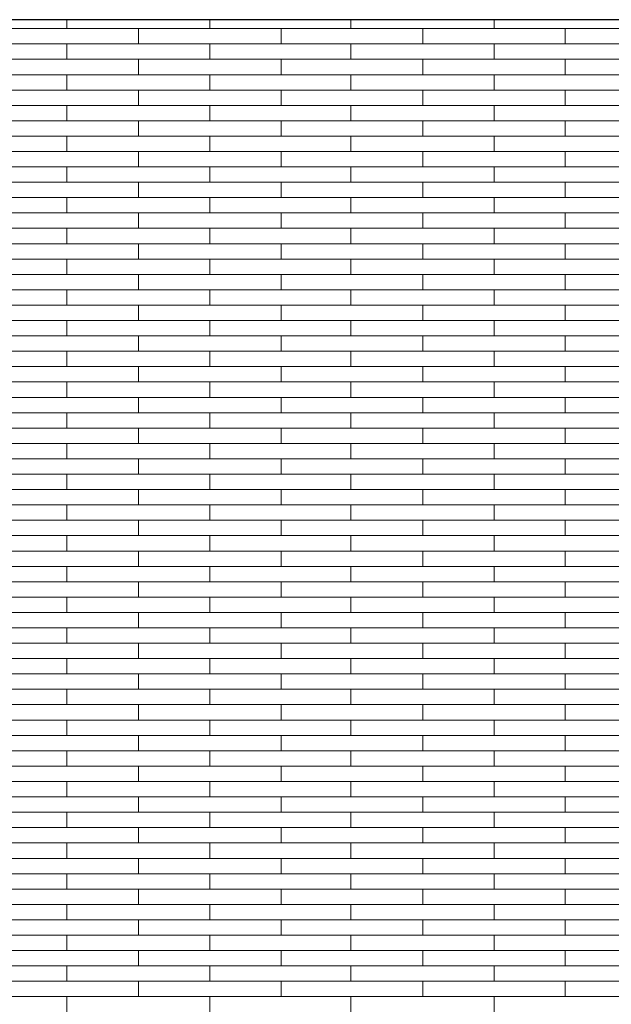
# Model space of a CAD drawing. Header units: millimetres. Extents: x -94445 to -15191, y 1000 to 18261.
# Tile 94 of 108: x -37314 to -36068, y 14688 to 16761. Entities that reach past the tile are written whole.
import ezdxf

# ---------------------------------------------------------------- set-up
doc = ezdxf.new("R2010")
doc.units = ezdxf.units.MM
doc.header["$LTSCALE"] = 0.5
doc.header["$MEASUREMENT"] = 0
doc.linetypes.add('PLINE', pattern=[0])
doc.layers.add('26-- Yttertak', color=7, linetype='Continuous')
doc.layers.add('262- Taktekking', color=7, linetype='Continuous', lineweight=0)

# ---------------------------------------------------------------- blocks, each defined once
blk = doc.blocks.new('*X19')
at = {"layer": '262- Taktekking', "linetype": 'PLINE'}
for p, q in [((-37215.2, 16741.9), (-37215.2, 16760.5)), ((-36913.7, 16741.9), (-36913.7, 16760.5)), ((-36616.7, 16741.9), (-36616.7, 16760.5)), ((-36315.2, 16741.9), (-36315.2, 16760.5)), ((-37362.2, 16741.9), (-37063.7, 16741.9)), ((-37063.7, 16741.9), (-36763.7, 16741.9)), ((-37063.7, 16709.5), (-37063.7, 16741.9)), ((-36763.7, 16709.5), (-36763.7, 16741.9)), ((-36763.7, 16741.9), (-36465.2, 16741.9)), ((-36465.2, 16741.9), (-36165.2, 16741.9)), ((-36465.2, 16709.5), (-36465.2, 16741.9)), ((-36165.2, 16709.5), (-36165.2, 16741.9)), ((-36165.2, 16741.9), (-35866.7, 16741.9)), ((-37362.2, 16709.5), (-37063.7, 16709.5)), ((-37215.2, 16677.2), (-37215.2, 16709.5)), ((-37063.7, 16709.5), (-36763.7, 16709.5)), ((-37063.7, 16709.5), (-36964.2, 16709.5)), ((-36964.2, 16709.5), (-36765.2, 16709.5)), ((-36913.7, 16677.2), (-36913.7, 16709.5)), ((-36763.7, 16709.5), (-36465.2, 16709.5)), ((-36616.7, 16677.2), (-36616.7, 16709.5)), ((-36465.2, 16709.5), (-36165.2, 16709.5)), ((-36465.2, 16709.5), (-36365.7, 16709.5)), ((-36365.7, 16709.5), (-36166.7, 16709.5)), ((-36315.2, 16677.2), (-36315.2, 16709.5)), ((-36165.2, 16709.5), (-35866.7, 16709.5)), ((-37362.2, 16677.2), (-37063.7, 16677.2)), ((-37063.7, 16677.2), (-36763.7, 16677.2)), ((-37063.7, 16644.8), (-37063.7, 16677.2)), ((-36763.7, 16644.8), (-36763.7, 16677.2)), ((-36763.7, 16677.2), (-36465.2, 16677.2)), ((-36465.2, 16677.2), (-36165.2, 16677.2)), ((-36465.2, 16644.8), (-36465.2, 16677.2)), ((-36165.2, 16644.8), (-36165.2, 16677.2)), ((-36165.2, 16677.2), (-35866.7, 16677.2)), ((-37362.2, 16644.8), (-37063.7, 16644.8)), ((-37215.2, 16612.5), (-37215.2, 16644.8)), ((-37063.7, 16644.8), (-36763.7, 16644.8)), ((-37063.7, 16644.8), (-36964.2, 16644.8)), ((-36964.2, 16644.8), (-36765.2, 16644.8)), ((-36913.7, 16612.5), (-36913.7, 16644.8)), ((-36763.7, 16644.8), (-36465.2, 16644.8)), ((-36616.7, 16612.5), (-36616.7, 16644.8)), ((-36465.2, 16644.8), (-36165.2, 16644.8)), ((-36465.2, 16644.8), (-36365.7, 16644.8)), ((-36365.7, 16644.8), (-36166.7, 16644.8)), ((-36315.2, 16612.5), (-36315.2, 16644.8)), ((-36165.2, 16644.8), (-35866.7, 16644.8)), ((-37362.2, 16612.5), (-37063.7, 16612.5)), ((-37063.7, 16612.5), (-36763.7, 16612.5)), ((-37063.7, 16580.1), (-37063.7, 16612.5)), ((-36763.7, 16580.1), (-36763.7, 16612.5)), ((-36763.7, 16612.5), (-36465.2, 16612.5)), ((-36465.2, 16612.5), (-36165.2, 16612.5)), ((-36465.2, 16580.1), (-36465.2, 16612.5)), ((-36165.2, 16580.1), (-36165.2, 16612.5)), ((-36165.2, 16612.5), (-35866.7, 16612.5)), ((-37362.2, 16580.1), (-37063.7, 16580.1)), ((-37215.2, 16547.8), (-37215.2, 16580.1)), ((-37063.7, 16580.1), (-36763.7, 16580.1)), ((-37063.7, 16580.1), (-36964.2, 16580.1)), ((-36964.2, 16580.1), (-36765.2, 16580.1)), ((-36913.7, 16547.8), (-36913.7, 16580.1)), ((-36763.7, 16580.1), (-36465.2, 16580.1)), ((-36616.7, 16547.8), (-36616.7, 16580.1)), ((-36465.2, 16580.1), (-36165.2, 16580.1)), ((-36465.2, 16580.1), (-36365.7, 16580.1)), ((-36365.7, 16580.1), (-36166.7, 16580.1)), ((-36315.2, 16547.8), (-36315.2, 16580.1)), ((-36165.2, 16580.1), (-35866.7, 16580.1)), ((-37362.2, 16547.8), (-37063.7, 16547.8)), ((-37063.7, 16547.8), (-36763.7, 16547.8)), ((-37063.7, 16515.4), (-37063.7, 16547.8)), ((-36763.7, 16515.4), (-36763.7, 16547.8)), ((-36763.7, 16547.8), (-36465.2, 16547.8)), ((-36465.2, 16547.8), (-36165.2, 16547.8)), ((-36465.2, 16515.4), (-36465.2, 16547.8)), ((-36165.2, 16515.4), (-36165.2, 16547.8)), ((-36165.2, 16547.8), (-35866.7, 16547.8)), ((-37362.2, 16515.4), (-37063.7, 16515.4)), ((-37215.2, 16483.1), (-37215.2, 16515.4)), ((-37063.7, 16515.4), (-36763.7, 16515.4)), ((-37063.7, 16515.4), (-36964.2, 16515.4)), ((-36964.2, 16515.4), (-36765.2, 16515.4)), ((-36913.7, 16483.1), (-36913.7, 16515.4)), ((-36763.7, 16515.4), (-36465.2, 16515.4)), ((-36616.7, 16483.1), (-36616.7, 16515.4)), ((-36465.2, 16515.4), (-36165.2, 16515.4)), ((-36465.2, 16515.4), (-36365.7, 16515.4)), ((-36365.7, 16515.4), (-36166.7, 16515.4)), ((-36315.2, 16483.1), (-36315.2, 16515.4)), ((-36165.2, 16515.4), (-35866.7, 16515.4)), ((-37362.2, 16483.1), (-37063.7, 16483.1)), ((-37063.7, 16483.1), (-36763.7, 16483.1)), ((-37063.7, 16450.7), (-37063.7, 16483.1)), ((-36763.7, 16450.7), (-36763.7, 16483.1)), ((-36763.7, 16483.1), (-36465.2, 16483.1)), ((-36465.2, 16483.1), (-36165.2, 16483.1)), ((-36465.2, 16450.7), (-36465.2, 16483.1)), ((-36165.2, 16450.7), (-36165.2, 16483.1)), ((-36165.2, 16483.1), (-35866.7, 16483.1)), ((-37362.2, 16450.7), (-37063.7, 16450.7)), ((-37215.2, 16418.4), (-37215.2, 16450.7)), ((-37063.7, 16450.7), (-36763.7, 16450.7)), ((-37063.7, 16450.7), (-36964.2, 16450.7)), ((-36964.2, 16450.7), (-36765.2, 16450.7)), ((-36913.7, 16418.4), (-36913.7, 16450.7)), ((-36763.7, 16450.7), (-36465.2, 16450.7)), ((-36616.7, 16418.4), (-36616.7, 16450.7)), ((-36465.2, 16450.7), (-36165.2, 16450.7)), ((-36465.2, 16450.7), (-36365.7, 16450.7)), ((-36365.7, 16450.7), (-36166.7, 16450.7)), ((-36315.2, 16418.4), (-36315.2, 16450.7)), ((-36165.2, 16450.7), (-35866.7, 16450.7)), ((-37362.2, 16418.4), (-37063.7, 16418.4)), ((-37063.7, 16418.4), (-36763.7, 16418.4)), ((-37063.7, 16386), (-37063.7, 16418.4)), ((-36763.7, 16386), (-36763.7, 16418.4)), ((-36763.7, 16418.4), (-36465.2, 16418.4)), ((-36465.2, 16418.4), (-36165.2, 16418.4)), ((-36465.2, 16386), (-36465.2, 16418.4)), ((-36165.2, 16386), (-36165.2, 16418.4)), ((-36165.2, 16418.4), (-35866.7, 16418.4)), ((-37362.2, 16386), (-37063.7, 16386)), ((-37215.2, 16353.6), (-37215.2, 16386)), ((-37063.7, 16386), (-36763.7, 16386)), ((-37063.7, 16386), (-36964.2, 16386)), ((-36964.2, 16386), (-36765.2, 16386)), ((-36913.7, 16353.6), (-36913.7, 16386)), ((-36763.7, 16386), (-36465.2, 16386)), ((-36616.7, 16353.6), (-36616.7, 16386)), ((-36465.2, 16386), (-36165.2, 16386)), ((-36465.2, 16386), (-36365.7, 16386)), ((-36365.7, 16386), (-36166.7, 16386)), ((-36315.2, 16353.6), (-36315.2, 16386)), ((-36165.2, 16386), (-35866.7, 16386)), ((-37362.2, 16353.6), (-37063.7, 16353.6)), ((-37063.7, 16353.6), (-36763.7, 16353.6)), ((-37063.7, 16321.3), (-37063.7, 16353.6)), ((-36763.7, 16321.3), (-36763.7, 16353.6)), ((-36763.7, 16353.6), (-36465.2, 16353.6)), ((-36465.2, 16353.6), (-36165.2, 16353.6)), ((-36465.2, 16321.3), (-36465.2, 16353.6)), ((-36165.2, 16321.3), (-36165.2, 16353.6)), ((-36165.2, 16353.6), (-35866.7, 16353.6)), ((-37362.2, 16321.3), (-37063.7, 16321.3)), ((-37215.2, 16288.9), (-37215.2, 16321.3)), ((-37063.7, 16321.3), (-36763.7, 16321.3)), ((-37063.7, 16321.3), (-36964.2, 16321.3)), ((-36964.2, 16321.3), (-36765.2, 16321.3)), ((-36913.7, 16288.9), (-36913.7, 16321.3)), ((-36763.7, 16321.3), (-36465.2, 16321.3)), ((-36616.7, 16288.9), (-36616.7, 16321.3)), ((-36465.2, 16321.3), (-36165.2, 16321.3)), ((-36465.2, 16321.3), (-36365.7, 16321.3)), ((-36365.7, 16321.3), (-36166.7, 16321.3)), ((-36315.2, 16288.9), (-36315.2, 16321.3)), ((-36165.2, 16321.3), (-35866.7, 16321.3)), ((-37362.2, 16288.9), (-37063.7, 16288.9)), ((-37063.7, 16288.9), (-36763.7, 16288.9)), ((-37063.7, 16256.6), (-37063.7, 16288.9)), ((-36763.7, 16256.6), (-36763.7, 16288.9)), ((-36763.7, 16288.9), (-36465.2, 16288.9)), ((-36465.2, 16288.9), (-36165.2, 16288.9)), ((-36465.2, 16256.6), (-36465.2, 16288.9)), ((-36165.2, 16256.6), (-36165.2, 16288.9)), ((-36165.2, 16288.9), (-35866.7, 16288.9)), ((-37362.2, 16256.6), (-37063.7, 16256.6)), ((-37215.2, 16224.2), (-37215.2, 16256.6)), ((-37063.7, 16256.6), (-36763.7, 16256.6)), ((-37063.7, 16256.6), (-36964.2, 16256.6)), ((-36964.2, 16256.6), (-36765.2, 16256.6)), ((-36913.7, 16224.2), (-36913.7, 16256.6)), ((-36763.7, 16256.6), (-36465.2, 16256.6)), ((-36616.7, 16224.2), (-36616.7, 16256.6)), ((-36465.2, 16256.6), (-36165.2, 16256.6)), ((-36465.2, 16256.6), (-36365.7, 16256.6)), ((-36365.7, 16256.6), (-36166.7, 16256.6)), ((-36315.2, 16224.2), (-36315.2, 16256.6)), ((-36165.2, 16256.6), (-35866.7, 16256.6)), ((-37362.2, 16224.2), (-37063.7, 16224.2)), ((-37063.7, 16224.2), (-36763.7, 16224.2)), ((-37063.7, 16191.9), (-37063.7, 16224.2)), ((-36763.7, 16191.9), (-36763.7, 16224.2)), ((-36763.7, 16224.2), (-36465.2, 16224.2)), ((-36465.2, 16224.2), (-36165.2, 16224.2)), ((-36465.2, 16191.9), (-36465.2, 16224.2)), ((-36165.2, 16191.9), (-36165.2, 16224.2)), ((-36165.2, 16224.2), (-35866.7, 16224.2)), ((-37362.2, 16191.9), (-37063.7, 16191.9)), ((-37215.2, 16159.5), (-37215.2, 16191.9)), ((-37063.7, 16191.9), (-36763.7, 16191.9)), ((-37063.7, 16191.9), (-36964.2, 16191.9)), ((-36964.2, 16191.9), (-36765.2, 16191.9)), ((-36913.7, 16159.5), (-36913.7, 16191.9)), ((-36763.7, 16191.9), (-36465.2, 16191.9)), ((-36616.7, 16159.5), (-36616.7, 16191.9)), ((-36465.2, 16191.9), (-36165.2, 16191.9)), ((-36465.2, 16191.9), (-36365.7, 16191.9)), ((-36365.7, 16191.9), (-36166.7, 16191.9)), ((-36315.2, 16159.5), (-36315.2, 16191.9)), ((-36165.2, 16191.9), (-35866.7, 16191.9)), ((-37362.2, 16159.5), (-37063.7, 16159.5)), ((-37063.7, 16159.5), (-36763.7, 16159.5)), ((-37063.7, 16127.2), (-37063.7, 16159.5)), ((-36763.7, 16127.2), (-36763.7, 16159.5)), ((-36763.7, 16159.5), (-36465.2, 16159.5)), ((-36465.2, 16159.5), (-36165.2, 16159.5)), ((-36465.2, 16127.2), (-36465.2, 16159.5)), ((-36165.2, 16127.2), (-36165.2, 16159.5)), ((-36165.2, 16159.5), (-35866.7, 16159.5)), ((-37362.2, 16127.2), (-37063.7, 16127.2)), ((-37215.2, 16094.8), (-37215.2, 16127.2)), ((-37063.7, 16127.2), (-36763.7, 16127.2)), ((-37063.7, 16127.2), (-36964.2, 16127.2)), ((-36964.2, 16127.2), (-36765.2, 16127.2)), ((-36913.7, 16094.8), (-36913.7, 16127.2)), ((-36763.7, 16127.2), (-36465.2, 16127.2)), ((-36616.7, 16094.8), (-36616.7, 16127.2)), ((-36465.2, 16127.2), (-36165.2, 16127.2)), ((-36465.2, 16127.2), (-36365.7, 16127.2)), ((-36365.7, 16127.2), (-36166.7, 16127.2)), ((-36315.2, 16094.8), (-36315.2, 16127.2)), ((-36165.2, 16127.2), (-35866.7, 16127.2)), ((-37362.2, 16094.8), (-37063.7, 16094.8)), ((-37063.7, 16094.8), (-36763.7, 16094.8)), ((-37063.7, 16062.5), (-37063.7, 16094.8)), ((-36763.7, 16062.5), (-36763.7, 16094.8)), ((-36763.7, 16094.8), (-36465.2, 16094.8)), ((-36465.2, 16094.8), (-36165.2, 16094.8)), ((-36465.2, 16062.5), (-36465.2, 16094.8)), ((-36165.2, 16062.5), (-36165.2, 16094.8)), ((-36165.2, 16094.8), (-35866.7, 16094.8)), ((-37362.2, 16062.5), (-37063.7, 16062.5)), ((-37215.2, 16030.1), (-37215.2, 16062.5)), ((-37063.7, 16062.5), (-36763.7, 16062.5)), ((-37063.7, 16062.5), (-36964.2, 16062.5)), ((-36964.2, 16062.5), (-36765.2, 16062.5)), ((-36913.7, 16030.1), (-36913.7, 16062.5)), ((-36763.7, 16062.5), (-36465.2, 16062.5)), ((-36616.7, 16030.1), (-36616.7, 16062.5)), ((-36465.2, 16062.5), (-36165.2, 16062.5)), ((-36465.2, 16062.5), (-36365.7, 16062.5)), ((-36365.7, 16062.5), (-36166.7, 16062.5)), ((-36315.2, 16030.1), (-36315.2, 16062.5)), ((-36165.2, 16062.5), (-35866.7, 16062.5)), ((-37362.2, 16030.1), (-37063.7, 16030.1)), ((-37063.7, 16030.1), (-36763.7, 16030.1)), ((-37063.7, 15997.8), (-37063.7, 16030.1)), ((-36763.7, 15997.8), (-36763.7, 16030.1)), ((-36763.7, 16030.1), (-36465.2, 16030.1)), ((-36465.2, 16030.1), (-36165.2, 16030.1)), ((-36465.2, 15997.8), (-36465.2, 16030.1)), ((-36165.2, 15997.8), (-36165.2, 16030.1)), ((-36165.2, 16030.1), (-35866.7, 16030.1)), ((-37362.2, 15997.8), (-37063.7, 15997.8)), ((-37215.2, 15965.4), (-37215.2, 15997.8)), ((-37063.7, 15997.8), (-36763.7, 15997.8)), ((-37063.7, 15997.8), (-36964.2, 15997.8)), ((-36964.2, 15997.8), (-36765.2, 15997.8)), ((-36913.7, 15965.4), (-36913.7, 15997.8)), ((-36763.7, 15997.8), (-36465.2, 15997.8)), ((-36616.7, 15965.4), (-36616.7, 15997.8)), ((-36465.2, 15997.8), (-36165.2, 15997.8)), ((-36465.2, 15997.8), (-36365.7, 15997.8)), ((-36365.7, 15997.8), (-36166.7, 15997.8)), ((-36315.2, 15965.4), (-36315.2, 15997.8)), ((-36165.2, 15997.8), (-35866.7, 15997.8)), ((-37362.2, 15965.4), (-37063.7, 15965.4)), ((-37063.7, 15965.4), (-36763.7, 15965.4)), ((-37063.7, 15933.1), (-37063.7, 15965.4)), ((-36763.7, 15933.1), (-36763.7, 15965.4)), ((-36763.7, 15965.4), (-36465.2, 15965.4)), ((-36465.2, 15965.4), (-36165.2, 15965.4)), ((-36465.2, 15933.1), (-36465.2, 15965.4)), ((-36165.2, 15933.1), (-36165.2, 15965.4)), ((-36165.2, 15965.4), (-35866.7, 15965.4)), ((-37362.2, 15933.1), (-37063.7, 15933.1)), ((-37215.2, 15900.7), (-37215.2, 15933.1)), ((-37063.7, 15933.1), (-36763.7, 15933.1)), ((-37063.7, 15933.1), (-36964.2, 15933.1)), ((-36964.2, 15933.1), (-36765.2, 15933.1)), ((-36913.7, 15900.7), (-36913.7, 15933.1)), ((-36763.7, 15933.1), (-36465.2, 15933.1)), ((-36616.7, 15900.7), (-36616.7, 15933.1)), ((-36465.2, 15933.1), (-36165.2, 15933.1)), ((-36465.2, 15933.1), (-36365.7, 15933.1)), ((-36365.7, 15933.1), (-36166.7, 15933.1)), ((-36315.2, 15900.7), (-36315.2, 15933.1)), ((-36165.2, 15933.1), (-35866.7, 15933.1)), ((-37362.2, 15900.7), (-37063.7, 15900.7)), ((-37063.7, 15900.7), (-36763.7, 15900.7)), ((-37063.7, 15868.4), (-37063.7, 15900.7)), ((-36763.7, 15868.4), (-36763.7, 15900.7)), ((-36763.7, 15900.7), (-36465.2, 15900.7)), ((-36465.2, 15900.7), (-36165.2, 15900.7)), ((-36465.2, 15868.4), (-36465.2, 15900.7)), ((-36165.2, 15868.4), (-36165.2, 15900.7)), ((-36165.2, 15900.7), (-35866.7, 15900.7)), ((-37362.2, 15868.4), (-37063.7, 15868.4)), ((-37215.2, 15836), (-37215.2, 15868.4)), ((-37063.7, 15868.4), (-36763.7, 15868.4)), ((-37063.7, 15868.4), (-36964.2, 15868.4)), ((-36964.2, 15868.4), (-36765.2, 15868.4)), ((-36913.7, 15836), (-36913.7, 15868.4)), ((-36763.7, 15868.4), (-36465.2, 15868.4)), ((-36616.7, 15836), (-36616.7, 15868.4)), ((-36465.2, 15868.4), (-36165.2, 15868.4)), ((-36465.2, 15868.4), (-36365.7, 15868.4)), ((-36365.7, 15868.4), (-36166.7, 15868.4)), ((-36315.2, 15836), (-36315.2, 15868.4)), ((-36165.2, 15868.4), (-35866.7, 15868.4)), ((-37362.2, 15836), (-37063.7, 15836)), ((-37063.7, 15836), (-36763.7, 15836)), ((-37063.7, 15803.7), (-37063.7, 15836)), ((-36763.7, 15803.7), (-36763.7, 15836)), ((-36763.7, 15836), (-36465.2, 15836)), ((-36465.2, 15836), (-36165.2, 15836)), ((-36465.2, 15803.7), (-36465.2, 15836)), ((-36165.2, 15803.7), (-36165.2, 15836)), ((-36165.2, 15836), (-35866.7, 15836)), ((-37362.2, 15803.7), (-37063.7, 15803.7)), ((-37215.2, 15771.3), (-37215.2, 15803.7)), ((-37063.7, 15803.7), (-36763.7, 15803.7)), ((-37063.7, 15803.7), (-36964.2, 15803.7)), ((-36964.2, 15803.7), (-36765.2, 15803.7)), ((-36913.7, 15771.3), (-36913.7, 15803.7)), ((-36763.7, 15803.7), (-36465.2, 15803.7)), ((-36616.7, 15771.3), (-36616.7, 15803.7)), ((-36465.2, 15803.7), (-36165.2, 15803.7)), ((-36465.2, 15803.7), (-36365.7, 15803.7)), ((-36365.7, 15803.7), (-36166.7, 15803.7)), ((-36315.2, 15771.3), (-36315.2, 15803.7)), ((-36165.2, 15803.7), (-35866.7, 15803.7)), ((-37362.2, 15771.3), (-37063.7, 15771.3)), ((-37063.7, 15771.3), (-36763.7, 15771.3)), ((-37063.7, 15739), (-37063.7, 15771.3)), ((-36763.7, 15739), (-36763.7, 15771.3)), ((-36763.7, 15771.3), (-36465.2, 15771.3)), ((-36465.2, 15771.3), (-36165.2, 15771.3)), ((-36465.2, 15739), (-36465.2, 15771.3)), ((-36165.2, 15739), (-36165.2, 15771.3)), ((-36165.2, 15771.3), (-35866.7, 15771.3)), ((-37362.2, 15739), (-37063.7, 15739)), ((-37215.2, 15706.6), (-37215.2, 15739)), ((-37063.7, 15739), (-36763.7, 15739)), ((-37063.7, 15739), (-36964.2, 15739)), ((-36964.2, 15739), (-36765.2, 15739)), ((-36913.7, 15706.6), (-36913.7, 15739)), ((-36763.7, 15739), (-36465.2, 15739)), ((-36616.7, 15706.6), (-36616.7, 15739)), ((-36465.2, 15739), (-36165.2, 15739)), ((-36465.2, 15739), (-36365.7, 15739)), ((-36365.7, 15739), (-36166.7, 15739)), ((-36315.2, 15706.6), (-36315.2, 15739)), ((-36165.2, 15739), (-35866.7, 15739)), ((-37362.2, 15706.6), (-37063.7, 15706.6)), ((-37063.7, 15706.6), (-36763.7, 15706.6)), ((-37063.7, 15674.2), (-37063.7, 15706.6)), ((-36763.7, 15674.2), (-36763.7, 15706.6)), ((-36763.7, 15706.6), (-36465.2, 15706.6)), ((-36465.2, 15706.6), (-36165.2, 15706.6)), ((-36465.2, 15674.2), (-36465.2, 15706.6)), ((-36165.2, 15674.2), (-36165.2, 15706.6)), ((-36165.2, 15706.6), (-35866.7, 15706.6)), ((-37362.2, 15674.2), (-37063.7, 15674.2)), ((-37215.2, 15641.9), (-37215.2, 15674.2)), ((-37063.7, 15674.2), (-36763.7, 15674.2)), ((-37063.7, 15674.2), (-36964.2, 15674.2)), ((-36964.2, 15674.2), (-36765.2, 15674.2)), ((-36913.7, 15641.9), (-36913.7, 15674.2)), ((-36763.7, 15674.2), (-36465.2, 15674.2)), ((-36616.7, 15641.9), (-36616.7, 15674.2)), ((-36465.2, 15674.2), (-36165.2, 15674.2)), ((-36465.2, 15674.2), (-36365.7, 15674.2)), ((-36365.7, 15674.2), (-36166.7, 15674.2)), ((-36315.2, 15641.9), (-36315.2, 15674.2)), ((-36165.2, 15674.2), (-35866.7, 15674.2)), ((-37362.2, 15641.9), (-37063.7, 15641.9)), ((-37063.7, 15641.9), (-36763.7, 15641.9)), ((-37063.7, 15609.5), (-37063.7, 15641.9)), ((-36763.7, 15609.5), (-36763.7, 15641.9)), ((-36763.7, 15641.9), (-36465.2, 15641.9)), ((-36465.2, 15641.9), (-36165.2, 15641.9)), ((-36465.2, 15609.5), (-36465.2, 15641.9)), ((-36165.2, 15609.5), (-36165.2, 15641.9)), ((-36165.2, 15641.9), (-35866.7, 15641.9)), ((-37362.2, 15609.5), (-37063.7, 15609.5)), ((-37215.2, 15577.2), (-37215.2, 15609.5)), ((-37063.7, 15609.5), (-36763.7, 15609.5)), ((-37063.7, 15609.5), (-36964.2, 15609.5)), ((-36964.2, 15609.5), (-36765.2, 15609.5)), ((-36913.7, 15577.2), (-36913.7, 15609.5)), ((-36763.7, 15609.5), (-36465.2, 15609.5)), ((-36616.7, 15577.2), (-36616.7, 15609.5)), ((-36465.2, 15609.5), (-36165.2, 15609.5)), ((-36465.2, 15609.5), (-36365.7, 15609.5)), ((-36365.7, 15609.5), (-36166.7, 15609.5)), ((-36315.2, 15577.2), (-36315.2, 15609.5)), ((-36165.2, 15609.5), (-35866.7, 15609.5)), ((-37362.2, 15577.2), (-37063.7, 15577.2)), ((-37063.7, 15577.2), (-36763.7, 15577.2)), ((-37063.7, 15544.8), (-37063.7, 15577.2)), ((-36763.7, 15544.8), (-36763.7, 15577.2)), ((-36763.7, 15577.2), (-36465.2, 15577.2)), ((-36465.2, 15577.2), (-36165.2, 15577.2)), ((-36465.2, 15544.8), (-36465.2, 15577.2)), ((-36165.2, 15544.8), (-36165.2, 15577.2)), ((-36165.2, 15577.2), (-35866.7, 15577.2)), ((-37362.2, 15544.8), (-37063.7, 15544.8)), ((-37215.2, 15512.5), (-37215.2, 15544.8)), ((-37063.7, 15544.8), (-36763.7, 15544.8)), ((-37063.7, 15544.8), (-36964.2, 15544.8)), ((-36964.2, 15544.8), (-36765.2, 15544.8)), ((-36913.7, 15512.5), (-36913.7, 15544.8)), ((-36763.7, 15544.8), (-36465.2, 15544.8)), ((-36616.7, 15512.5), (-36616.7, 15544.8)), ((-36465.2, 15544.8), (-36165.2, 15544.8)), ((-36465.2, 15544.8), (-36365.7, 15544.8)), ((-36365.7, 15544.8), (-36166.7, 15544.8)), ((-36315.2, 15512.5), (-36315.2, 15544.8)), ((-36165.2, 15544.8), (-35866.7, 15544.8)), ((-37362.2, 15512.5), (-37063.7, 15512.5)), ((-37063.7, 15512.5), (-36763.7, 15512.5)), ((-37063.7, 15480.1), (-37063.7, 15512.5)), ((-36763.7, 15480.1), (-36763.7, 15512.5)), ((-36763.7, 15512.5), (-36465.2, 15512.5)), ((-36465.2, 15512.5), (-36165.2, 15512.5)), ((-36465.2, 15480.1), (-36465.2, 15512.5)), ((-36165.2, 15480.1), (-36165.2, 15512.5)), ((-36165.2, 15512.5), (-35866.7, 15512.5)), ((-37362.2, 15480.1), (-37063.7, 15480.1)), ((-37215.2, 15447.8), (-37215.2, 15480.1)), ((-37063.7, 15480.1), (-36763.7, 15480.1)), ((-37063.7, 15480.1), (-36964.2, 15480.1)), ((-36964.2, 15480.1), (-36765.2, 15480.1)), ((-36913.7, 15447.8), (-36913.7, 15480.1)), ((-36763.7, 15480.1), (-36465.2, 15480.1)), ((-36616.7, 15447.8), (-36616.7, 15480.1)), ((-36465.2, 15480.1), (-36165.2, 15480.1)), ((-36465.2, 15480.1), (-36365.7, 15480.1)), ((-36365.7, 15480.1), (-36166.7, 15480.1)), ((-36315.2, 15447.8), (-36315.2, 15480.1)), ((-36165.2, 15480.1), (-35866.7, 15480.1)), ((-37362.2, 15447.8), (-37063.7, 15447.8)), ((-37063.7, 15447.8), (-36763.7, 15447.8)), ((-37063.7, 15415.4), (-37063.7, 15447.8)), ((-36763.7, 15415.4), (-36763.7, 15447.8)), ((-36763.7, 15447.8), (-36465.2, 15447.8)), ((-36465.2, 15447.8), (-36165.2, 15447.8)), ((-36465.2, 15415.4), (-36465.2, 15447.8)), ((-36165.2, 15415.4), (-36165.2, 15447.8)), ((-36165.2, 15447.8), (-35866.7, 15447.8)), ((-37362.2, 15415.4), (-37063.7, 15415.4)), ((-37215.2, 15383.1), (-37215.2, 15415.4)), ((-37063.7, 15415.4), (-36763.7, 15415.4)), ((-37063.7, 15415.4), (-36964.2, 15415.4)), ((-36964.2, 15415.4), (-36765.2, 15415.4)), ((-36913.7, 15383.1), (-36913.7, 15415.4)), ((-36763.7, 15415.4), (-36465.2, 15415.4)), ((-36616.7, 15383.1), (-36616.7, 15415.4)), ((-36465.2, 15415.4), (-36165.2, 15415.4)), ((-36465.2, 15415.4), (-36365.7, 15415.4)), ((-36365.7, 15415.4), (-36166.7, 15415.4)), ((-36315.2, 15383.1), (-36315.2, 15415.4)), ((-36165.2, 15415.4), (-35866.7, 15415.4)), ((-37362.2, 15383.1), (-37063.7, 15383.1)), ((-37063.7, 15383.1), (-36763.7, 15383.1)), ((-37063.7, 15350.7), (-37063.7, 15383.1)), ((-36763.7, 15350.7), (-36763.7, 15383.1)), ((-36763.7, 15383.1), (-36465.2, 15383.1)), ((-36465.2, 15383.1), (-36165.2, 15383.1)), ((-36465.2, 15350.7), (-36465.2, 15383.1)), ((-36165.2, 15350.7), (-36165.2, 15383.1)), ((-36165.2, 15383.1), (-35866.7, 15383.1)), ((-37362.2, 15350.7), (-37063.7, 15350.7)), ((-37215.2, 15318.4), (-37215.2, 15350.7)), ((-37063.7, 15350.7), (-36763.7, 15350.7)), ((-37063.7, 15350.7), (-36964.2, 15350.7)), ((-36964.2, 15350.7), (-36765.2, 15350.7)), ((-36913.7, 15318.4), (-36913.7, 15350.7)), ((-36763.7, 15350.7), (-36465.2, 15350.7)), ((-36616.7, 15318.4), (-36616.7, 15350.7)), ((-36465.2, 15350.7), (-36165.2, 15350.7)), ((-36465.2, 15350.7), (-36365.7, 15350.7)), ((-36365.7, 15350.7), (-36166.7, 15350.7)), ((-36315.2, 15318.4), (-36315.2, 15350.7)), ((-36165.2, 15350.7), (-35866.7, 15350.7)), ((-37362.2, 15318.4), (-37063.7, 15318.4)), ((-37063.7, 15318.4), (-36763.7, 15318.4)), ((-37063.7, 15286), (-37063.7, 15318.4)), ((-36763.7, 15286), (-36763.7, 15318.4)), ((-36763.7, 15318.4), (-36465.2, 15318.4)), ((-36465.2, 15318.4), (-36165.2, 15318.4)), ((-36465.2, 15286), (-36465.2, 15318.4)), ((-36165.2, 15286), (-36165.2, 15318.4)), ((-36165.2, 15318.4), (-35866.7, 15318.4)), ((-37362.2, 15286), (-37063.7, 15286)), ((-37215.2, 15253.7), (-37215.2, 15286)), ((-37063.7, 15286), (-36763.7, 15286)), ((-37063.7, 15286), (-36964.2, 15286)), ((-36964.2, 15286), (-36765.2, 15286)), ((-36913.7, 15253.7), (-36913.7, 15286)), ((-36763.7, 15286), (-36465.2, 15286)), ((-36616.7, 15253.7), (-36616.7, 15286)), ((-36465.2, 15286), (-36165.2, 15286)), ((-36465.2, 15286), (-36365.7, 15286)), ((-36365.7, 15286), (-36166.7, 15286)), ((-36315.2, 15253.7), (-36315.2, 15286)), ((-36165.2, 15286), (-35866.7, 15286)), ((-37362.2, 15253.7), (-37063.7, 15253.7)), ((-37063.7, 15253.7), (-36763.7, 15253.7)), ((-37063.7, 15221.3), (-37063.7, 15253.7)), ((-36763.7, 15221.3), (-36763.7, 15253.7)), ((-36763.7, 15253.7), (-36465.2, 15253.7)), ((-36465.2, 15253.7), (-36165.2, 15253.7)), ((-36465.2, 15221.3), (-36465.2, 15253.7)), ((-36165.2, 15221.3), (-36165.2, 15253.7)), ((-36165.2, 15253.7), (-35866.7, 15253.7)), ((-37362.2, 15221.3), (-37063.7, 15221.3)), ((-37215.2, 15189), (-37215.2, 15221.3)), ((-37063.7, 15221.3), (-36763.7, 15221.3)), ((-37063.7, 15221.3), (-36964.2, 15221.3)), ((-36964.2, 15221.3), (-36765.2, 15221.3)), ((-36913.7, 15189), (-36913.7, 15221.3)), ((-36763.7, 15221.3), (-36465.2, 15221.3)), ((-36616.7, 15189), (-36616.7, 15221.3)), ((-36465.2, 15221.3), (-36165.2, 15221.3)), ((-36465.2, 15221.3), (-36365.7, 15221.3)), ((-36365.7, 15221.3), (-36166.7, 15221.3)), ((-36315.2, 15189), (-36315.2, 15221.3)), ((-36165.2, 15221.3), (-35866.7, 15221.3)), ((-37362.2, 15189), (-37063.7, 15189)), ((-37063.7, 15189), (-36763.7, 15189)), ((-37063.7, 15156.6), (-37063.7, 15189)), ((-36763.7, 15156.6), (-36763.7, 15189)), ((-36763.7, 15189), (-36465.2, 15189)), ((-36465.2, 15189), (-36165.2, 15189)), ((-36465.2, 15156.6), (-36465.2, 15189)), ((-36165.2, 15156.6), (-36165.2, 15189)), ((-36165.2, 15189), (-35866.7, 15189)), ((-37362.2, 15156.6), (-37063.7, 15156.6)), ((-37215.2, 15124.3), (-37215.2, 15156.6)), ((-37063.7, 15156.6), (-36763.7, 15156.6)), ((-37063.7, 15156.6), (-36964.2, 15156.6)), ((-36964.2, 15156.6), (-36765.2, 15156.6)), ((-36913.7, 15124.3), (-36913.7, 15156.6)), ((-36763.7, 15156.6), (-36465.2, 15156.6)), ((-36616.7, 15124.3), (-36616.7, 15156.6)), ((-36465.2, 15156.6), (-36165.2, 15156.6)), ((-36465.2, 15156.6), (-36365.7, 15156.6)), ((-36365.7, 15156.6), (-36166.7, 15156.6)), ((-36315.2, 15124.3), (-36315.2, 15156.6)), ((-36165.2, 15156.6), (-35866.7, 15156.6)), ((-37362.2, 15124.3), (-37063.7, 15124.3)), ((-37063.7, 15124.3), (-36763.7, 15124.3)), ((-37063.7, 15091.9), (-37063.7, 15124.3)), ((-36763.7, 15091.9), (-36763.7, 15124.3)), ((-36763.7, 15124.3), (-36465.2, 15124.3)), ((-36465.2, 15124.3), (-36165.2, 15124.3)), ((-36465.2, 15091.9), (-36465.2, 15124.3)), ((-36165.2, 15091.9), (-36165.2, 15124.3)), ((-36165.2, 15124.3), (-35866.7, 15124.3)), ((-37362.2, 15091.9), (-37063.7, 15091.9)), ((-37215.2, 15059.6), (-37215.2, 15091.9)), ((-37063.7, 15091.9), (-36763.7, 15091.9)), ((-37063.7, 15091.9), (-36964.2, 15091.9)), ((-36964.2, 15091.9), (-36765.2, 15091.9)), ((-36913.7, 15059.6), (-36913.7, 15091.9)), ((-36763.7, 15091.9), (-36465.2, 15091.9)), ((-36616.7, 15059.6), (-36616.7, 15091.9)), ((-36465.2, 15091.9), (-36165.2, 15091.9)), ((-36465.2, 15091.9), (-36365.7, 15091.9)), ((-36365.7, 15091.9), (-36166.7, 15091.9)), ((-36315.2, 15059.6), (-36315.2, 15091.9)), ((-36165.2, 15091.9), (-35866.7, 15091.9)), ((-37362.2, 15059.6), (-37063.7, 15059.6)), ((-37063.7, 15059.6), (-36763.7, 15059.6)), ((-37063.7, 15027.2), (-37063.7, 15059.6)), ((-36763.7, 15027.2), (-36763.7, 15059.6)), ((-36763.7, 15059.6), (-36465.2, 15059.6)), ((-36465.2, 15059.6), (-36165.2, 15059.6)), ((-36465.2, 15027.2), (-36465.2, 15059.6)), ((-36165.2, 15027.2), (-36165.2, 15059.6)), ((-36165.2, 15059.6), (-35866.7, 15059.6)), ((-37362.2, 15027.2), (-37063.7, 15027.2)), ((-37215.2, 14994.8), (-37215.2, 15027.2)), ((-37063.7, 15027.2), (-36763.7, 15027.2)), ((-37063.7, 15027.2), (-36964.2, 15027.2)), ((-36964.2, 15027.2), (-36765.2, 15027.2)), ((-36913.7, 14994.8), (-36913.7, 15027.2)), ((-36763.7, 15027.2), (-36465.2, 15027.2)), ((-36616.7, 14994.8), (-36616.7, 15027.2)), ((-36465.2, 15027.2), (-36165.2, 15027.2)), ((-36465.2, 15027.2), (-36365.7, 15027.2)), ((-36365.7, 15027.2), (-36166.7, 15027.2)), ((-36315.2, 14994.8), (-36315.2, 15027.2)), ((-36165.2, 15027.2), (-35866.7, 15027.2)), ((-37362.2, 14994.8), (-37063.7, 14994.8)), ((-37063.7, 14994.8), (-36763.7, 14994.8)), ((-37063.7, 14962.5), (-37063.7, 14994.8)), ((-36763.7, 14962.5), (-36763.7, 14994.8)), ((-36763.7, 14994.8), (-36465.2, 14994.8)), ((-36465.2, 14994.8), (-36165.2, 14994.8)), ((-36465.2, 14962.5), (-36465.2, 14994.8)), ((-36165.2, 14962.5), (-36165.2, 14994.8)), ((-36165.2, 14994.8), (-35866.7, 14994.8)), ((-37362.2, 14962.5), (-37063.7, 14962.5)), ((-37215.2, 14930.1), (-37215.2, 14962.5)), ((-37063.7, 14962.5), (-36763.7, 14962.5)), ((-37063.7, 14962.5), (-36964.2, 14962.5)), ((-36964.2, 14962.5), (-36765.2, 14962.5)), ((-36913.7, 14930.1), (-36913.7, 14962.5)), ((-36763.7, 14962.5), (-36465.2, 14962.5)), ((-36616.7, 14930.1), (-36616.7, 14962.5)), ((-36465.2, 14962.5), (-36165.2, 14962.5)), ((-36465.2, 14962.5), (-36365.7, 14962.5)), ((-36365.7, 14962.5), (-36166.7, 14962.5)), ((-36315.2, 14930.1), (-36315.2, 14962.5)), ((-36165.2, 14962.5), (-35866.7, 14962.5)), ((-37362.2, 14930.1), (-37063.7, 14930.1)), ((-37063.7, 14930.1), (-36763.7, 14930.1)), ((-37063.7, 14897.8), (-37063.7, 14930.1)), ((-36763.7, 14897.8), (-36763.7, 14930.1)), ((-36763.7, 14930.1), (-36465.2, 14930.1)), ((-36465.2, 14930.1), (-36165.2, 14930.1)), ((-36465.2, 14897.8), (-36465.2, 14930.1)), ((-36165.2, 14897.8), (-36165.2, 14930.1)), ((-36165.2, 14930.1), (-35866.7, 14930.1)), ((-37362.2, 14897.8), (-37063.7, 14897.8)), ((-37215.2, 14865.4), (-37215.2, 14897.8)), ((-37063.7, 14897.8), (-36763.7, 14897.8)), ((-37063.7, 14897.8), (-36964.2, 14897.8)), ((-36964.2, 14897.8), (-36765.2, 14897.8)), ((-36913.7, 14865.4), (-36913.7, 14897.8)), ((-36763.7, 14897.8), (-36465.2, 14897.8)), ((-36616.7, 14865.4), (-36616.7, 14897.8)), ((-36465.2, 14897.8), (-36165.2, 14897.8)), ((-36465.2, 14897.8), (-36365.7, 14897.8)), ((-36365.7, 14897.8), (-36166.7, 14897.8)), ((-36315.2, 14865.4), (-36315.2, 14897.8)), ((-36165.2, 14897.8), (-35866.7, 14897.8)), ((-37362.2, 14865.4), (-37063.7, 14865.4)), ((-37063.7, 14865.4), (-36763.7, 14865.4)), ((-37063.7, 14833.1), (-37063.7, 14865.4)), ((-36763.7, 14833.1), (-36763.7, 14865.4)), ((-36763.7, 14865.4), (-36465.2, 14865.4)), ((-36465.2, 14865.4), (-36165.2, 14865.4)), ((-36465.2, 14833.1), (-36465.2, 14865.4)), ((-36165.2, 14833.1), (-36165.2, 14865.4)), ((-36165.2, 14865.4), (-35866.7, 14865.4)), ((-37362.2, 14833.1), (-37063.7, 14833.1)), ((-37215.2, 14800.7), (-37215.2, 14833.1)), ((-37063.7, 14833.1), (-36763.7, 14833.1)), ((-37063.7, 14833.1), (-36964.2, 14833.1)), ((-36964.2, 14833.1), (-36765.2, 14833.1)), ((-36913.7, 14800.7), (-36913.7, 14833.1)), ((-36763.7, 14833.1), (-36465.2, 14833.1)), ((-36616.7, 14800.7), (-36616.7, 14833.1)), ((-36465.2, 14833.1), (-36165.2, 14833.1)), ((-36465.2, 14833.1), (-36365.7, 14833.1)), ((-36365.7, 14833.1), (-36166.7, 14833.1)), ((-36315.2, 14800.7), (-36315.2, 14833.1)), ((-36165.2, 14833.1), (-35866.7, 14833.1)), ((-37362.2, 14800.7), (-37063.7, 14800.7)), ((-37063.7, 14800.7), (-36763.7, 14800.7)), ((-37063.7, 14768.4), (-37063.7, 14800.7)), ((-36763.7, 14768.4), (-36763.7, 14800.7)), ((-36763.7, 14800.7), (-36465.2, 14800.7)), ((-36465.2, 14800.7), (-36165.2, 14800.7)), ((-36465.2, 14768.4), (-36465.2, 14800.7)), ((-36165.2, 14768.4), (-36165.2, 14800.7)), ((-36165.2, 14800.7), (-35866.7, 14800.7)), ((-37362.2, 14768.4), (-37063.7, 14768.4)), ((-37215.2, 14736), (-37215.2, 14768.4)), ((-37063.7, 14768.4), (-36763.7, 14768.4)), ((-37063.7, 14768.4), (-36964.2, 14768.4)), ((-36964.2, 14768.4), (-36765.2, 14768.4)), ((-36913.7, 14736), (-36913.7, 14768.4)), ((-36763.7, 14768.4), (-36465.2, 14768.4)), ((-36616.7, 14736), (-36616.7, 14768.4)), ((-36465.2, 14768.4), (-36165.2, 14768.4)), ((-36465.2, 14768.4), (-36365.7, 14768.4)), ((-36365.7, 14768.4), (-36166.7, 14768.4)), ((-36315.2, 14736), (-36315.2, 14768.4)), ((-36165.2, 14768.4), (-35866.7, 14768.4)), ((-37362.2, 14736), (-37063.7, 14736)), ((-37063.7, 14736), (-36763.7, 14736)), ((-37063.7, 14703.7), (-37063.7, 14736)), ((-36763.7, 14703.7), (-36763.7, 14736)), ((-36763.7, 14736), (-36465.2, 14736)), ((-36465.2, 14736), (-36165.2, 14736)), ((-36465.2, 14703.7), (-36465.2, 14736)), ((-36165.2, 14703.7), (-36165.2, 14736)), ((-36165.2, 14736), (-35866.7, 14736)), ((-37362.2, 14703.7), (-37063.7, 14703.7)), ((-37215.2, 14671.3), (-37215.2, 14703.7)), ((-37063.7, 14703.7), (-36763.7, 14703.7)), ((-37063.7, 14703.7), (-36964.2, 14703.7)), ((-36964.2, 14703.7), (-36765.2, 14703.7)), ((-36913.7, 14671.3), (-36913.7, 14703.7)), ((-36763.7, 14703.7), (-36465.2, 14703.7)), ((-36616.7, 14671.3), (-36616.7, 14703.7)), ((-36465.2, 14703.7), (-36165.2, 14703.7)), ((-36465.2, 14703.7), (-36365.7, 14703.7)), ((-36365.7, 14703.7), (-36166.7, 14703.7)), ((-36315.2, 14671.3), (-36315.2, 14703.7)), ((-36165.2, 14703.7), (-35866.7, 14703.7))]:
    blk.add_line(p, q, dxfattribs=at)

msp = doc.modelspace()

# ---------------------------------------------------------------- linework, layer by layer
at = {"layer": '26-- Yttertak', "linetype": 'PLINE'}
msp.add_line((-28486.8, 16760.5), (-73572.2, 16760.5), dxfattribs=at)

# ---------------------------------------------------------------- block references
at = {"layer": '26-- Yttertak'}
msp.add_blockref('*X19', (0, 0), dxfattribs=at)

doc.saveas('drawing.dxf')
